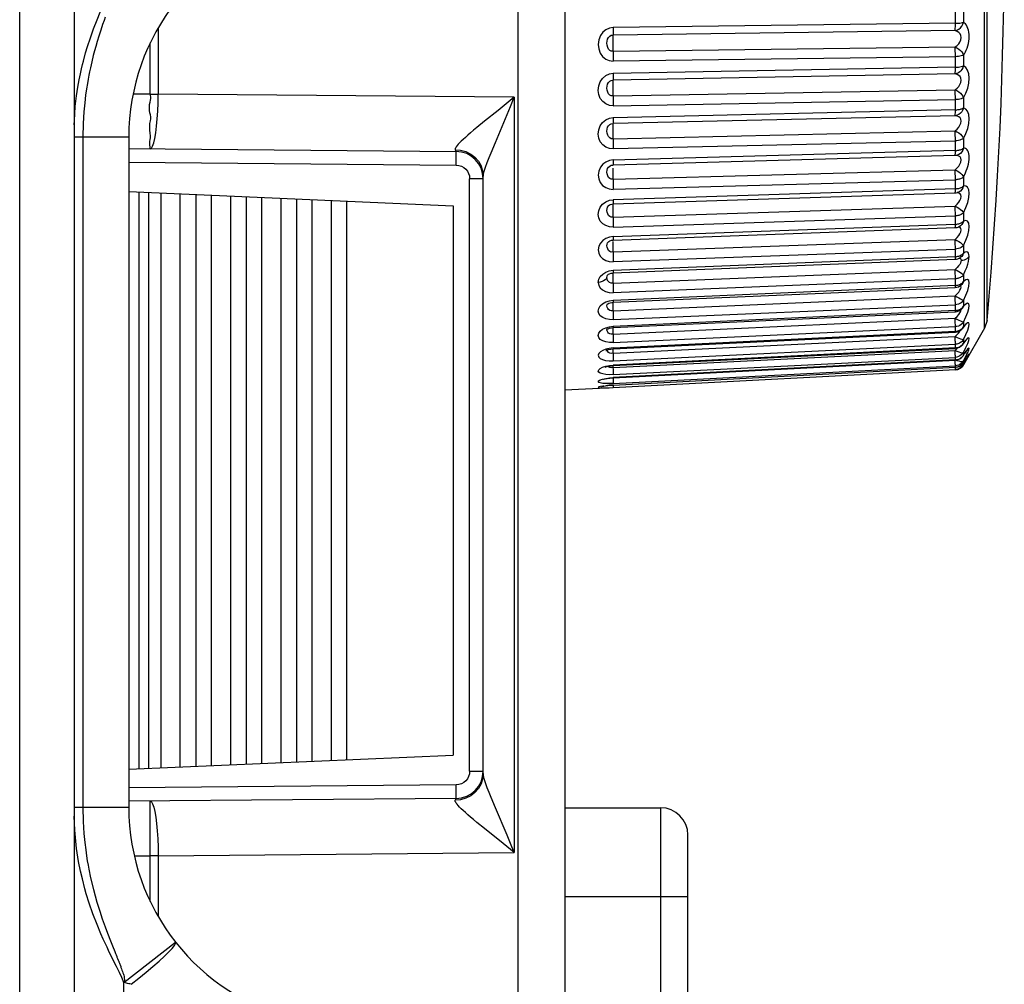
# Model space of a CAD drawing. Header units: millimetres. Extents: x 534 to 1249, y -141 to 479.
# Tile 48 of 51: x 1061 to 1079, y 158 to 175. Entities that reach past the tile are written whole.
import ezdxf

# ---------------------------------------------------------------- set-up
doc = ezdxf.new("R2010")
doc.units = ezdxf.units.MM
doc.header["$LTSCALE"] = 23.1
doc.layers.get('0').update_dxf_attribs({"linetype": 'CONTINUOUS'})

msp = doc.modelspace()

# ---------------------------------------------------------------- linework, layer by layer
for p, q in [((1062.432, 233.986), (1062.432, 110.015)), ((1061.432, 110.015), (1061.432, 233.786)), ((1079.127, 169.557), (1079.127, 183.975)), ((1079.172, 169.701), (1079.172, 183.832)), ((1071.432, 180.487), (1071.432, 153.345)), ((1070.571, 155.448), (1070.571, 178.385)), ((1078.591, 175.139), (1078.591, 175.377)), ((1078.738, 175.361), (1078.738, 175.163)), ((1063.973, 175.054), (1063.973, 173.845)), ((1078.587, 175.01), (1072.313, 174.93)), ((1078.591, 175.145), (1072.317, 175.065)), ((1063.826, 173.845), (1063.826, 174.784)), ((1072.313, 174.631), (1078.587, 174.711)), ((1072.317, 174.454), (1078.591, 174.534)), ((1078.738, 174.558), (1078.738, 174.365)), ((1078.591, 174.338), (1072.317, 174.225)), ((1078.587, 174.216), (1072.313, 174.104)), ((1072.313, 173.814), (1078.587, 173.927)), ((1063.826, 173.845), (1063.516, 173.848)), ((1063.826, 173.845), (1063.974, 173.845)), ((1070.502, 173.788), (1063.973, 173.845)), ((1070.433, 173.621), (1070.502, 173.788)), ((1070.502, 173.788), (1070.502, 159.944)), ((1072.317, 173.633), (1078.591, 173.746)), ((1078.591, 173.552), (1078.591, 173.776)), ((1078.738, 173.78), (1078.738, 173.594)), ((1070.156, 172.962), (1070.433, 173.621)), ((1078.591, 173.557), (1072.317, 173.413)), ((1069.956, 173.348), (1069.818, 173.235)), ((1078.587, 173.451), (1072.313, 173.307)), ((1072.313, 173.03), (1078.587, 173.174)), ((1063.432, 173.055), (1062.424, 173.055)), ((1062.59, 173.055), (1062.59, 160.778)), ((1063.432, 173.055), (1063.432, 160.778)), ((1072.317, 172.847), (1078.591, 172.991)), ((1078.591, 172.807), (1078.591, 173.021)), ((1078.738, 173.033), (1078.738, 172.857)), ((1063.432, 172.849), (1069.437, 172.796)), ((1069.42, 172.826), (1069.518, 172.819)), ((1078.591, 172.812), (1072.317, 172.638)), ((1069.437, 172.683), (1069.437, 172.752)), ((1069.437, 172.546), (1069.437, 172.683)), ((1072.247, 172.629), (1072.184, 172.602)), ((1072.317, 172.641), (1072.247, 172.629)), ((1078.587, 172.722), (1072.313, 172.547)), ((1063.432, 172.599), (1069.437, 172.546)), ((1072.293, 172.545), (1072.313, 172.547)), ((1072.294, 172.545), (1072.313, 172.547)), ((1072.308, 172.488), (1072.308, 172.463)), ((1072.308, 172.463), (1072.308, 172.436)), ((1072.313, 172.286), (1078.587, 172.46)), ((1069.932, 172.296), (1069.684, 172.296)), ((1069.684, 161.436), (1069.684, 172.296)), ((1069.932, 161.392), (1069.932, 172.341)), ((1072.317, 172.104), (1078.591, 172.278)), ((1078.591, 172.084), (1078.591, 172.296)), ((1078.738, 172.328), (1078.738, 172.163)), ((1078.591, 172.11), (1072.317, 171.908)), ((1078.683, 172.128), (1078.698, 172.135)), ((1063.432, 172.061), (1069.382, 171.801)), ((1063.622, 161.48), (1063.622, 172.053)), ((1063.795, 172.045), (1063.795, 161.487)), ((1064.026, 161.497), (1064.026, 172.035)), ((1064.372, 172.02), (1064.372, 161.513)), ((1064.661, 172.007), (1064.661, 161.525)), ((1064.95, 161.538), (1064.95, 171.995)), ((1065.296, 171.98), (1065.296, 161.553)), ((1065.585, 171.967), (1065.585, 161.565)), ((1065.873, 161.578), (1065.873, 171.954)), ((1066.22, 171.939), (1066.22, 161.593)), ((1066.508, 171.927), (1066.508, 161.606)), ((1066.797, 161.618), (1066.797, 171.914)), ((1067.144, 171.899), (1067.144, 161.634)), ((1072.247, 171.9), (1072.317, 171.911)), ((1072.314, 171.833), (1078.588, 172.036)), ((1078.629, 172.042), (1078.627, 172.041)), ((1067.432, 161.646), (1067.432, 171.886)), ((1069.382, 171.801), (1069.382, 161.731)), ((1072.289, 171.83), (1072.314, 171.833)), ((1072.308, 171.789), (1072.308, 171.766)), ((1072.308, 171.766), (1072.308, 171.741)), ((1072.308, 171.741), (1072.309, 171.713)), ((1072.313, 171.591), (1078.587, 171.794)), ((1072.317, 171.411), (1078.591, 171.614)), ((1078.591, 171.455), (1078.591, 171.63)), ((1078.738, 171.672), (1078.738, 171.519)), ((1072.314, 171.171), (1078.589, 171.399)), ((1078.591, 171.459), (1072.317, 171.231)), ((1078.591, 171.436), (1078.591, 171.459)), ((1078.654, 171.408), (1078.64, 171.409)), ((1078.658, 171.416), (1078.658, 171.416)), ((1078.726, 171.507), (1078.738, 171.519)), ((1072.317, 171.234), (1072.247, 171.222)), ((1072.313, 170.954), (1078.587, 171.182)), ((1078.587, 171.182), (1078.623, 171.217)), ((1072.285, 171.167), (1072.314, 171.171)), ((1072.308, 171.146), (1072.308, 171.125)), ((1072.309, 171.075), (1072.309, 171.046)), ((1072.317, 170.778), (1078.591, 171.006)), ((1078.591, 170.862), (1078.591, 171.03)), ((1078.738, 171.071), (1078.738, 170.933)), ((1072.315, 170.568), (1078.589, 170.82)), ((1078.591, 170.867), (1072.317, 170.615)), ((1078.591, 170.846), (1078.591, 170.867)), ((1078.682, 170.85), (1078.682, 170.85)), ((1078.683, 170.833), (1078.693, 170.821)), ((1078.693, 170.821), (1078.699, 170.802)), ((1078.726, 170.92), (1078.738, 170.933)), ((1078.623, 170.669), (1078.587, 170.631)), ((1078.683, 170.75), (1078.67, 170.726)), ((1078.699, 170.802), (1078.728, 170.805)), ((1078.728, 170.805), (1078.756, 170.811)), ((1072.213, 170.53), (1072.213, 170.53)), ((1072.245, 170.606), (1072.317, 170.617)), ((1072.276, 170.563), (1072.303, 170.567)), ((1072.303, 170.567), (1072.315, 170.568)), ((1072.308, 170.563), (1072.308, 170.545)), ((1072.309, 170.471), (1072.31, 170.442)), ((1072.313, 170.379), (1078.587, 170.632)), ((1072.317, 170.21), (1078.591, 170.464)), ((1078.591, 170.335), (1078.591, 170.475)), ((1078.738, 170.532), (1078.738, 170.411)), ((1072.31, 170.442), (1072.311, 170.411)), ((1072.316, 170.031), (1078.59, 170.304)), ((1078.591, 170.338), (1072.317, 170.066)), ((1078.708, 170.355), (1078.699, 170.347)), ((1078.699, 170.347), (1078.699, 170.347)), ((1078.726, 170.396), (1078.738, 170.411)), ((1072.313, 169.875), (1078.587, 170.148)), ((1072.247, 170.058), (1072.317, 170.068)), ((1072.31, 169.937), (1072.311, 169.907)), ((1072.317, 169.713), (1078.591, 169.986)), ((1078.591, 169.878), (1078.591, 169.99)), ((1078.711, 169.911), (1078.717, 169.917)), ((1078.712, 169.911), (1078.711, 169.911)), ((1078.726, 169.93), (1078.712, 169.911)), ((1078.717, 169.917), (1078.721, 169.921)), ((1078.726, 169.943), (1078.738, 169.958)), ((1078.738, 169.958), (1078.726, 169.93)), ((1078.738, 170.062), (1078.738, 169.958)), ((1072.313, 169.447), (1078.587, 169.737)), ((1072.316, 169.566), (1078.59, 169.856)), ((1078.591, 169.881), (1072.317, 169.59)), ((1078.738, 169.666), (1078.784, 169.764)), ((1072.247, 169.583), (1072.317, 169.592)), ((1072.286, 169.563), (1072.316, 169.566)), ((1072.317, 169.294), (1078.591, 169.585)), ((1078.591, 169.496), (1078.591, 169.588)), ((1078.726, 169.554), (1078.721, 169.548)), ((1078.726, 169.564), (1078.738, 169.58)), ((1078.738, 169.58), (1078.726, 169.554)), ((1078.738, 169.666), (1078.738, 169.58)), ((1078.783, 169.628), (1078.738, 169.58)), ((1079.127, 169.557), (1078.738, 168.884)), ((1079.172, 169.7), (1079.127, 169.557)), ((1072.204, 169.543), (1072.206, 169.548)), ((1072.313, 169.098), (1078.587, 169.403)), ((1078.591, 169.498), (1072.317, 169.193)), ((1072.317, 169.178), (1078.591, 169.483)), ((1078.587, 169.403), (1078.622, 169.386)), ((1078.721, 169.548), (1078.72, 169.547)), ((1078.738, 169.347), (1078.784, 169.443)), ((1072.317, 169.195), (1072.244, 169.186)), ((1072.317, 168.957), (1078.591, 169.263)), ((1078.591, 169.196), (1072.317, 168.88)), ((1078.591, 169.271), (1078.591, 169.285)), ((1078.591, 169.194), (1078.591, 169.271)), ((1078.726, 169.264), (1078.738, 169.281)), ((1078.738, 169.281), (1078.727, 169.26)), ((1078.738, 169.347), (1078.738, 169.281)), ((1078.738, 169.109), (1078.784, 169.202)), ((1078.771, 169.315), (1078.775, 169.318)), ((1072.202, 169.162), (1072.204, 169.177)), ((1072.206, 169.148), (1072.202, 169.162)), ((1072.273, 169.173), (1072.317, 169.178)), ((1072.31, 169.177), (1072.31, 169.157)), ((1072.313, 168.834), (1078.587, 169.15)), ((1072.317, 168.871), (1078.591, 169.187)), ((1072.317, 168.706), (1078.591, 169.022)), ((1078.621, 169.026), (1078.591, 169.022)), ((1078.591, 168.975), (1078.591, 169.024)), ((1078.726, 169.106), (1078.738, 169.109)), ((1078.726, 169.046), (1078.732, 169.052)), ((1078.738, 169.064), (1078.732, 169.052)), ((1078.738, 169.109), (1078.738, 169.064)), ((1078.745, 169.072), (1078.738, 169.064)), ((1078.783, 169.128), (1078.763, 169.097)), ((1078.816, 169.17), (1078.783, 169.128)), ((1078.788, 169.009), (1078.783, 169.002)), ((1078.788, 169.009), (1078.798, 169.025)), ((1078.794, 168.997), (1078.812, 169.026)), ((1078.795, 169.09), (1078.801, 169.099)), ((1078.801, 169.099), (1078.805, 169.103)), ((1078.813, 169.047), (1078.819, 169.056)), ((1072.232, 168.845), (1072.216, 168.857)), ((1072.247, 168.874), (1072.317, 168.881)), ((1072.284, 168.868), (1072.317, 168.871)), ((1072.311, 168.863), (1072.315, 168.776)), ((1078.591, 168.976), (1072.317, 168.652)), ((1072.317, 168.648), (1078.591, 168.972)), ((1072.317, 168.543), (1078.591, 168.867)), ((1072.317, 168.513), (1078.591, 168.841)), ((1078.591, 168.972), (1078.591, 168.976)), ((1078.621, 168.871), (1078.591, 168.867)), ((1078.591, 168.841), (1078.591, 168.868)), ((1078.591, 168.841), (1078.591, 168.842)), ((1078.649, 168.879), (1078.622, 168.871)), ((1078.726, 168.949), (1078.738, 168.956)), ((1078.726, 168.913), (1078.738, 168.931)), ((1078.726, 168.877), (1078.738, 168.888)), ((1078.726, 168.866), (1078.738, 168.884)), ((1078.738, 168.931), (1078.735, 168.926)), ((1078.738, 168.888), (1078.784, 168.97)), ((1078.738, 168.956), (1078.738, 168.931)), ((1078.751, 168.951), (1078.738, 168.931)), ((1078.738, 168.888), (1078.738, 168.884)), ((1078.783, 169.002), (1078.764, 168.972)), ((1078.784, 168.981), (1078.794, 168.997)), ((1072.247, 168.647), (1072.317, 168.653)), ((1072.256, 168.643), (1072.317, 168.648)), ((1072.313, 168.656), (1072.315, 168.602)), ((1072.315, 168.776), (1072.316, 168.752)), ((1072.317, 168.47), (1078.591, 168.798)), ((1078.621, 168.802), (1078.591, 168.798)), ((1078.591, 168.797), (1078.591, 168.798)), ((1078.649, 168.811), (1078.621, 168.802)), ((1072.244, 168.509), (1072.18, 168.502)), ((1072.243, 168.466), (1072.317, 168.47)), ((1072.317, 168.514), (1072.244, 168.509)), ((1072.266, 168.509), (1072.317, 168.513)), ((1072.317, 168.55), (1072.317, 168.543)), ((1072.317, 168.514), (1072.317, 168.513)), ((1072.317, 168.473), (1072.317, 168.47)), ((1072.317, 168.465), (1071.432, 168.419)), ((1063.432, 161.471), (1069.382, 161.731)), ((1069.684, 161.436), (1069.932, 161.436)), ((1069.437, 161.186), (1063.432, 161.134)), ((1069.437, 161.044), (1069.437, 161.186)), ((1069.437, 160.936), (1063.431, 160.884)), ((1069.518, 160.913), (1069.42, 160.906)), ((1062.424, 160.778), (1063.432, 160.778)), ((1071.432, 160.767), (1073.187, 160.767)), ((1073.187, 154.767), (1073.187, 160.767)), ((1063.823, 160.321), (1063.822, 160.591)), ((1070.298, 160.11), (1069.956, 160.385)), ((1063.826, 159.887), (1063.823, 160.321)), ((1073.687, 155.267), (1073.687, 160.267)), ((1070.502, 159.944), (1070.298, 160.11)), ((1063.534, 159.885), (1063.826, 159.887)), ((1063.974, 159.887), (1063.826, 159.887)), ((1063.826, 159.049), (1063.826, 159.887)), ((1063.974, 159.887), (1070.502, 159.944)), ((1063.974, 159.887), (1063.974, 158.778)), ((1073.687, 159.131), (1071.432, 159.131)), ((1063.097, 158.325), (1063.133, 158.235)), ((1063.133, 158.235), (1063.175, 158.132)), ((1063.344, 157.562), (1064.288, 158.305)), ((1063.175, 158.132), (1063.188, 158.097)), ((1063.344, 110.066), (1063.344, 157.559))]:
    msp.add_line(p, q)
for points in [[(1062.6, 174.448), (1062.641, 174.602), (1062.676, 174.719), (1062.728, 174.877), (1062.788, 175.046), (1062.851, 175.209), (1062.909, 175.35), (1062.949, 175.442)], [(1063.001, 175.258), (1062.98, 175.198), (1062.953, 175.122), (1062.918, 175.02), (1062.883, 174.911), (1062.853, 174.813), (1062.826, 174.72), (1062.804, 174.639), (1062.781, 174.553), (1062.753, 174.44), (1062.729, 174.33), (1062.713, 174.258), (1062.701, 174.195), (1062.687, 174.122), (1062.673, 174.039), (1062.657, 173.941), (1062.641, 173.825), (1062.624, 173.689), (1062.609, 173.521), (1062.595, 173.309), (1062.59, 173.055)], [(1078.587, 175.01), (1078.621, 175.02), (1078.654, 175.038), (1078.683, 175.062), (1078.708, 175.092), (1078.726, 175.126), (1078.738, 175.163)], [(1078.591, 175.145), (1078.621, 175.146), (1078.649, 175.148), (1078.676, 175.15), (1078.7, 175.154), (1078.721, 175.158), (1078.738, 175.163)], [(1078.738, 174.558), (1078.757, 174.587), (1078.775, 174.619), (1078.792, 174.654), (1078.807, 174.691), (1078.82, 174.731), (1078.83, 174.773), (1078.838, 174.815), (1078.843, 174.858), (1078.845, 174.9), (1078.844, 174.942), (1078.839, 174.981), (1078.832, 175.018), (1078.822, 175.052), (1078.809, 175.083), (1078.794, 175.109), (1078.777, 175.132), (1078.758, 175.15), (1078.738, 175.163)], [(1072.317, 175.069), (1072.247, 175.057), (1072.184, 175.028), (1072.127, 174.981), (1072.082, 174.919), (1072.054, 174.842), (1072.043, 174.759), (1072.051, 174.677), (1072.078, 174.6), (1072.122, 174.538), (1072.18, 174.49), (1072.244, 174.461), (1072.317, 174.45)], [(1072.317, 175.065), (1072.317, 175.035), (1072.317, 175.007), (1072.316, 174.982), (1072.315, 174.96), (1072.314, 174.942)], [(1078.587, 175.01), (1078.588, 175.021), (1078.589, 175.038), (1078.59, 175.058), (1078.591, 175.082), (1078.591, 175.112), (1078.591, 175.145)], [(1078.587, 174.711), (1078.623, 174.738), (1078.653, 174.769), (1078.676, 174.802), (1078.692, 174.839), (1078.697, 174.882), (1078.692, 174.923), (1078.677, 174.953), (1078.654, 174.977), (1078.624, 174.996), (1078.587, 175.01)], [(1072.313, 174.631), (1072.282, 174.633), (1072.255, 174.647), (1072.232, 174.671), (1072.215, 174.703), (1072.206, 174.741), (1072.202, 174.778), (1072.204, 174.816), (1072.213, 174.855), (1072.229, 174.886), (1072.252, 174.91), (1072.281, 174.926), (1072.313, 174.93)], [(1072.314, 174.942), (1072.311, 174.919), (1072.31, 174.903), (1072.309, 174.882), (1072.309, 174.859), (1072.308, 174.831), (1072.308, 174.802)], [(1072.308, 174.802), (1072.308, 174.772), (1072.309, 174.741), (1072.309, 174.711), (1072.31, 174.682), (1072.311, 174.655), (1072.314, 174.607)], [(1072.314, 174.607), (1072.315, 174.579), (1072.316, 174.549), (1072.317, 174.517), (1072.317, 174.485), (1072.317, 174.454)], [(1078.587, 174.711), (1078.621, 174.695), (1078.654, 174.673), (1078.683, 174.648), (1078.708, 174.619), (1078.726, 174.589), (1078.738, 174.558)], [(1078.591, 174.565), (1078.591, 174.597), (1078.59, 174.628), (1078.589, 174.658), (1078.588, 174.686), (1078.587, 174.711)], [(1062.432, 173.285), (1062.435, 173.362), (1062.452, 173.617), (1062.475, 173.816), (1062.5, 173.974), (1062.524, 174.109), (1062.547, 174.22), (1062.567, 174.312), (1062.585, 174.389), (1062.6, 174.448)], [(1078.59, 174.243), (1078.59, 174.254), (1078.591, 174.267), (1078.591, 174.281), (1078.591, 174.297), (1078.591, 174.316), (1078.591, 174.565)], [(1078.738, 174.558), (1078.721, 174.552), (1078.7, 174.546), (1078.676, 174.541), (1078.649, 174.537), (1078.621, 174.534), (1078.591, 174.533)], [(1078.591, 174.338), (1078.62, 174.34), (1078.648, 174.342), (1078.674, 174.346), (1078.699, 174.351), (1078.72, 174.357), (1078.738, 174.365)], [(1078.738, 174.365), (1078.727, 174.331), (1078.711, 174.3), (1078.692, 174.274), (1078.67, 174.253), (1078.647, 174.236), (1078.619, 174.224)], [(1078.738, 173.78), (1078.784, 173.866), (1078.818, 173.954), (1078.838, 174.047), (1078.845, 174.138), (1078.837, 174.219), (1078.816, 174.287), (1078.783, 174.335), (1078.738, 174.365)], [(1072.317, 173.63), (1072.246, 173.639), (1072.183, 173.666), (1072.125, 173.71), (1072.08, 173.769), (1072.053, 173.839), (1072.043, 173.916), (1072.051, 173.996), (1072.076, 174.071), (1072.123, 174.136), (1072.183, 174.187), (1072.247, 174.217), (1072.317, 174.229)], [(1072.313, 173.814), (1072.282, 173.815), (1072.255, 173.829), (1072.232, 173.853), (1072.215, 173.884), (1072.206, 173.921), (1072.202, 173.957), (1072.204, 173.994), (1072.213, 174.031), (1072.229, 174.061), (1072.252, 174.084), (1072.281, 174.099), (1072.313, 174.104)], [(1072.314, 174.113), (1072.311, 174.095), (1072.31, 174.082), (1072.309, 174.064), (1072.309, 174.043), (1072.308, 174.017), (1072.308, 173.989)], [(1072.317, 174.225), (1072.317, 174.196), (1072.317, 174.17), (1072.316, 174.147), (1072.315, 174.127), (1072.314, 174.113)], [(1078.587, 174.216), (1078.587, 174.219), (1078.588, 174.222), (1078.588, 174.226), (1078.589, 174.231), (1078.589, 174.237), (1078.59, 174.243)], [(1078.619, 174.224), (1078.613, 174.222), (1078.608, 174.22), (1078.603, 174.219), (1078.597, 174.218), (1078.592, 174.217), (1078.587, 174.216)], [(1078.587, 173.927), (1078.623, 173.956), (1078.652, 173.989), (1078.676, 174.023), (1078.692, 174.061), (1078.697, 174.103), (1078.692, 174.141), (1078.677, 174.169), (1078.654, 174.19), (1078.624, 174.207), (1078.587, 174.216)], [(1072.308, 173.989), (1072.308, 173.96), (1072.309, 173.929), (1072.309, 173.899), (1072.31, 173.869), (1072.311, 173.84)], [(1078.587, 173.927), (1078.621, 173.91), (1078.654, 173.888), (1078.683, 173.863), (1078.708, 173.836), (1078.726, 173.808), (1078.738, 173.78)], [(1078.591, 173.776), (1078.591, 173.808), (1078.59, 173.84), (1078.589, 173.871), (1078.588, 173.9), (1078.587, 173.927)], [(1063.826, 172.845), (1063.827, 172.856), (1063.826, 172.88), (1063.821, 172.912), (1063.817, 172.946), (1063.821, 172.98), (1063.826, 173.013), (1063.831, 173.045), (1063.833, 173.081), (1063.827, 173.129), (1063.82, 173.184), (1063.818, 173.247), (1063.821, 173.309), (1063.829, 173.355), (1063.837, 173.394), (1063.835, 173.43), (1063.829, 173.466), (1063.821, 173.504), (1063.814, 173.547), (1063.811, 173.603), (1063.813, 173.658), (1063.823, 173.7), (1063.834, 173.735), (1063.838, 173.767), (1063.837, 173.796), (1063.833, 173.822), (1063.826, 173.845)], [(1063.826, 172.845), (1063.848, 172.858), (1063.869, 172.894), (1063.89, 172.954), (1063.909, 173.036), (1063.927, 173.138), (1063.942, 173.257), (1063.954, 173.391), (1063.964, 173.536), (1063.97, 173.689), (1063.974, 173.845)], [(1070.502, 173.788), (1070.204, 173.547), (1069.956, 173.348)], [(1072.311, 173.84), (1072.314, 173.788), (1072.315, 173.759), (1072.316, 173.727), (1072.317, 173.695), (1072.317, 173.664), (1072.317, 173.633)], [(1078.738, 173.78), (1078.721, 173.77), (1078.7, 173.762), (1078.676, 173.755), (1078.649, 173.75), (1078.621, 173.747), (1078.591, 173.746)], [(1078.738, 173.594), (1078.726, 173.556), (1078.708, 173.523), (1078.683, 173.495), (1078.654, 173.472), (1078.622, 173.458), (1078.587, 173.451)], [(1078.587, 173.451), (1078.588, 173.456), (1078.589, 173.467), (1078.59, 173.482), (1078.591, 173.502), (1078.591, 173.527), (1078.591, 173.557)], [(1078.591, 173.552), (1078.606, 173.555), (1078.62, 173.56), (1078.636, 173.563), (1078.652, 173.563), (1078.667, 173.566), (1078.683, 173.57), (1078.698, 173.575), (1078.713, 173.58), (1078.726, 173.587), (1078.738, 173.594)], [(1078.738, 173.033), (1078.784, 173.124), (1078.818, 173.215), (1078.838, 173.308), (1078.845, 173.396), (1078.837, 173.472), (1078.816, 173.533), (1078.783, 173.573), (1078.738, 173.594)], [(1072.317, 172.844), (1072.246, 172.852), (1072.183, 172.877), (1072.125, 172.919), (1072.08, 172.975), (1072.053, 173.042), (1072.043, 173.115), (1072.051, 173.191), (1072.076, 173.264), (1072.123, 173.327), (1072.183, 173.376), (1072.247, 173.405), (1072.317, 173.417)], [(1072.317, 173.413), (1072.317, 173.386), (1072.317, 173.361), (1072.316, 173.34), (1072.315, 173.324), (1072.314, 173.312), (1072.313, 173.307)], [(1078.587, 173.174), (1078.623, 173.205), (1078.652, 173.239), (1078.676, 173.275), (1078.692, 173.312), (1078.697, 173.353), (1078.692, 173.389), (1078.677, 173.414), (1078.654, 173.432), (1078.624, 173.445), (1078.587, 173.451)], [(1069.818, 173.235), (1069.757, 173.184), (1069.701, 173.137), (1069.65, 173.094), (1069.605, 173.054), (1069.564, 173.017), (1069.529, 172.984), (1069.499, 172.954), (1069.474, 172.927), (1069.454, 172.904), (1069.439, 172.883), (1069.428, 172.865), (1069.421, 172.85), (1069.418, 172.837), (1069.42, 172.826)], [(1072.313, 173.03), (1072.282, 173.03), (1072.255, 173.043), (1072.232, 173.067), (1072.215, 173.097), (1072.206, 173.133), (1072.202, 173.167), (1072.204, 173.203), (1072.213, 173.238), (1072.229, 173.266), (1072.252, 173.288), (1072.281, 173.302), (1072.313, 173.307)], [(1072.313, 173.307), (1072.311, 173.301), (1072.31, 173.291), (1072.309, 173.276), (1072.309, 173.257), (1072.308, 173.233), (1072.308, 173.206)], [(1072.308, 173.206), (1072.308, 173.178), (1072.309, 173.148), (1072.309, 173.117), (1072.31, 173.087), (1072.311, 173.057), (1072.314, 173.001)], [(1078.587, 173.174), (1078.621, 173.156), (1078.654, 173.135), (1078.683, 173.111), (1078.708, 173.085), (1078.726, 173.059), (1078.738, 173.033)], [(1078.591, 173.021), (1078.591, 173.052), (1078.59, 173.083), (1078.589, 173.115), (1078.588, 173.146), (1078.587, 173.174)], [(1072.314, 173.001), (1072.315, 172.971), (1072.316, 172.939), (1072.317, 172.907), (1072.317, 172.876), (1072.317, 172.847)], [(1078.738, 173.033), (1078.721, 173.022), (1078.7, 173.012), (1078.676, 173.003), (1078.649, 172.997), (1078.621, 172.993), (1078.591, 172.991)], [(1069.42, 172.826), (1069.422, 172.817), (1069.425, 172.81), (1069.428, 172.804), (1069.431, 172.8), (1069.434, 172.797), (1069.437, 172.796)], [(1069.518, 172.819), (1069.615, 172.793), (1069.704, 172.749), (1069.781, 172.689), (1069.845, 172.615), (1069.893, 172.53), (1069.922, 172.436), (1069.932, 172.341)], [(1069.949, 172.432), (1069.973, 172.508), (1070.006, 172.595), (1070.04, 172.682), (1070.077, 172.773), (1070.156, 172.962)], [(1078.738, 172.857), (1078.726, 172.82), (1078.708, 172.788), (1078.683, 172.76), (1078.654, 172.74), (1078.622, 172.727), (1078.587, 172.722)], [(1078.587, 172.722), (1078.588, 172.724), (1078.589, 172.731), (1078.59, 172.744), (1078.591, 172.761), (1078.591, 172.784), (1078.591, 172.812)], [(1078.591, 172.807), (1078.606, 172.81), (1078.62, 172.815), (1078.636, 172.818), (1078.652, 172.819)], [(1078.652, 172.819), (1078.667, 172.823), (1078.683, 172.828), (1078.698, 172.833), (1078.713, 172.84), (1078.726, 172.848), (1078.738, 172.857)], [(1078.738, 172.328), (1078.757, 172.364), (1078.775, 172.401), (1078.792, 172.441), (1078.807, 172.481), (1078.82, 172.523), (1078.83, 172.565), (1078.838, 172.606), (1078.843, 172.646), (1078.845, 172.684), (1078.844, 172.72), (1078.839, 172.752), (1078.832, 172.78), (1078.822, 172.805), (1078.809, 172.825), (1078.794, 172.84), (1078.777, 172.85), (1078.758, 172.856), (1078.738, 172.857)], [(1069.437, 172.752), (1069.437, 172.776), (1069.437, 172.791), (1069.437, 172.796)], [(1072.317, 172.638), (1072.317, 172.612), (1072.317, 172.59), (1072.316, 172.571), (1072.315, 172.558), (1072.314, 172.55), (1072.313, 172.547)], [(1078.587, 172.46), (1078.623, 172.493), (1078.653, 172.529), (1078.676, 172.564), (1078.692, 172.601), (1078.697, 172.64), (1078.692, 172.674), (1078.677, 172.696), (1078.654, 172.711), (1078.624, 172.72), (1078.587, 172.722)], [(1069.437, 172.546), (1069.486, 172.541), (1069.532, 172.526), (1069.575, 172.503), (1069.612, 172.472), (1069.642, 172.435), (1069.665, 172.392), (1069.679, 172.346), (1069.684, 172.296)], [(1072.184, 172.602), (1072.127, 172.56), (1072.082, 172.505), (1072.054, 172.437), (1072.043, 172.364), (1072.051, 172.292), (1072.078, 172.226), (1072.122, 172.173), (1072.18, 172.132), (1072.244, 172.109), (1072.317, 172.1)], [(1072.313, 172.286), (1072.282, 172.286), (1072.255, 172.299), (1072.232, 172.321), (1072.215, 172.35), (1072.206, 172.385), (1072.202, 172.417), (1072.204, 172.451), (1072.213, 172.483), (1072.229, 172.509), (1072.252, 172.529), (1072.26, 172.534)], [(1072.26, 172.534), (1072.281, 172.542), (1072.293, 172.545)], [(1078.587, 172.46), (1078.622, 172.442), (1078.654, 172.421), (1078.683, 172.399), (1078.708, 172.374), (1078.726, 172.351), (1078.738, 172.328)], [(1078.591, 172.296), (1078.591, 172.322), (1078.591, 172.35), (1078.59, 172.378), (1078.589, 172.406), (1078.588, 172.434), (1078.587, 172.46)], [(1069.932, 172.341), (1069.936, 172.377), (1069.949, 172.432)], [(1072.308, 172.436), (1072.309, 172.407), (1072.309, 172.376), (1072.31, 172.345), (1072.311, 172.315), (1072.314, 172.256)], [(1078.738, 172.328), (1078.726, 172.318), (1078.713, 172.309), (1078.698, 172.302), (1078.683, 172.295), (1078.668, 172.29), (1078.652, 172.286), (1078.636, 172.283), (1078.621, 172.28), (1078.606, 172.277), (1078.591, 172.278)], [(1072.314, 172.256), (1072.315, 172.225), (1072.316, 172.193), (1072.317, 172.162), (1072.317, 172.131), (1072.317, 172.104)], [(1078.588, 172.036), (1078.588, 172.036), (1078.589, 172.04), (1078.59, 172.049), (1078.591, 172.064), (1078.591, 172.084)], [(1078.591, 172.105), (1078.606, 172.108), (1078.62, 172.114), (1078.636, 172.117), (1078.652, 172.118), (1078.667, 172.123), (1078.683, 172.128)], [(1078.738, 172.163), (1078.726, 172.126), (1078.708, 172.096), (1078.683, 172.07), (1078.654, 172.051), (1078.629, 172.042)], [(1078.698, 172.135), (1078.713, 172.143), (1078.726, 172.152), (1078.738, 172.163)], [(1078.738, 171.672), (1078.784, 171.769), (1078.818, 171.862), (1078.838, 171.951), (1078.845, 172.031), (1078.837, 172.095), (1078.816, 172.14), (1078.783, 172.162), (1078.738, 172.163)], [(1072.317, 171.408), (1072.246, 171.415), (1072.183, 171.436), (1072.125, 171.472), (1072.08, 171.519), (1072.053, 171.578), (1072.043, 171.642), (1072.051, 171.709), (1072.076, 171.773), (1072.123, 171.829), (1072.183, 171.873), (1072.247, 171.9)], [(1072.317, 171.908), (1072.317, 171.884), (1072.317, 171.864), (1072.316, 171.849), (1072.315, 171.838), (1072.314, 171.833), (1072.314, 171.833)], [(1078.652, 171.864), (1078.676, 171.899), (1078.692, 171.935), (1078.697, 171.972), (1078.692, 172.003), (1078.677, 172.022), (1078.654, 172.034), (1078.624, 172.039)], [(1072.313, 171.591), (1072.282, 171.591), (1072.255, 171.603), (1072.232, 171.624), (1072.215, 171.651), (1072.206, 171.684), (1072.202, 171.714), (1072.204, 171.746), (1072.213, 171.775), (1072.229, 171.799), (1072.233, 171.803)], [(1072.233, 171.803), (1072.242, 171.81), (1072.263, 171.822), (1072.289, 171.83)], [(1072.311, 171.833), (1072.31, 171.831), (1072.309, 171.822), (1072.309, 171.808), (1072.308, 171.789)], [(1078.587, 171.794), (1078.623, 171.828), (1078.652, 171.864)], [(1078.587, 171.794), (1078.622, 171.775), (1078.654, 171.755), (1078.683, 171.734), (1078.708, 171.712), (1078.726, 171.691), (1078.738, 171.672)], [(1078.591, 171.63), (1078.591, 171.655), (1078.591, 171.682), (1078.59, 171.71), (1078.589, 171.738), (1078.588, 171.767), (1078.587, 171.794)], [(1072.309, 171.713), (1072.309, 171.683), (1072.31, 171.653), (1072.311, 171.622), (1072.314, 171.561)], [(1072.314, 171.561), (1072.315, 171.529), (1072.316, 171.497), (1072.317, 171.466), (1072.317, 171.437), (1072.317, 171.411)], [(1078.738, 171.672), (1078.726, 171.66), (1078.713, 171.65), (1078.698, 171.641), (1078.683, 171.634), (1078.668, 171.628), (1078.652, 171.623), (1078.636, 171.62), (1078.621, 171.617), (1078.606, 171.613), (1078.591, 171.614)], [(1078.589, 171.399), (1078.589, 171.401), (1078.59, 171.407), (1078.591, 171.418), (1078.591, 171.436)], [(1078.591, 171.455), (1078.606, 171.458), (1078.62, 171.463), (1078.636, 171.467), (1078.652, 171.469), (1078.667, 171.473), (1078.683, 171.48)], [(1078.623, 171.217), (1078.652, 171.253), (1078.676, 171.288), (1078.692, 171.322), (1078.697, 171.357), (1078.692, 171.384), (1078.677, 171.4), (1078.654, 171.408)], [(1078.738, 171.519), (1078.726, 171.484), (1078.708, 171.455), (1078.683, 171.431), (1078.658, 171.416)], [(1078.683, 171.48), (1078.698, 171.488), (1078.713, 171.497), (1078.726, 171.507)], [(1078.738, 171.071), (1078.784, 171.171), (1078.818, 171.262), (1078.838, 171.349), (1078.845, 171.423), (1078.837, 171.479), (1078.816, 171.516), (1078.783, 171.529), (1078.738, 171.519)], [(1072.247, 171.222), (1072.184, 171.199), (1072.128, 171.162)], [(1072.317, 171.231), (1072.317, 171.21), (1072.317, 171.192), (1072.316, 171.18), (1072.315, 171.173), (1072.314, 171.171)], [(1078.587, 171.182), (1078.621, 171.164), (1078.654, 171.144), (1078.683, 171.124), (1078.708, 171.105), (1078.726, 171.087), (1078.738, 171.071)], [(1078.591, 171.03), (1078.591, 171.058), (1078.59, 171.087), (1078.589, 171.119), (1078.588, 171.151), (1078.587, 171.182)], [(1072.128, 171.162), (1072.083, 171.115), (1072.054, 171.057), (1072.043, 170.995), (1072.051, 170.934), (1072.077, 170.878), (1072.122, 170.833), (1072.18, 170.8), (1072.244, 170.781), (1072.317, 170.775)], [(1072.313, 170.954), (1072.282, 170.952), (1072.255, 170.963), (1072.232, 170.983), (1072.215, 171.009), (1072.206, 171.039), (1072.202, 171.067), (1072.204, 171.096), (1072.213, 171.122), (1072.219, 171.132)], [(1072.219, 171.132), (1072.221, 171.134), (1072.234, 171.146), (1072.256, 171.158), (1072.285, 171.167)], [(1072.308, 171.125), (1072.308, 171.101), (1072.309, 171.075)], [(1072.309, 171.046), (1072.31, 171.016), (1072.311, 170.985), (1072.314, 170.922)], [(1078.738, 171.071), (1078.721, 171.053), (1078.7, 171.038), (1078.676, 171.025), (1078.649, 171.015), (1078.621, 171.009), (1078.591, 171.006)], [(1072.314, 170.922), (1072.315, 170.89), (1072.316, 170.859), (1072.317, 170.829), (1072.317, 170.802), (1072.317, 170.778)], [(1078.589, 170.82), (1078.59, 170.823), (1078.591, 170.831), (1078.591, 170.846)], [(1078.591, 170.863), (1078.606, 170.865), (1078.62, 170.87), (1078.636, 170.874), (1078.652, 170.877), (1078.667, 170.882), (1078.683, 170.89)], [(1078.665, 170.84), (1078.671, 170.839), (1078.683, 170.833)], [(1078.738, 170.933), (1078.726, 170.9), (1078.708, 170.873), (1078.682, 170.85)], [(1078.683, 170.89), (1078.698, 170.898), (1078.713, 170.908), (1078.726, 170.92)], [(1078.845, 170.87), (1078.841, 170.907), (1078.832, 170.933), (1078.819, 170.949), (1078.8, 170.954), (1078.772, 170.949), (1078.738, 170.933)], [(1078.738, 170.532), (1078.773, 170.606), (1078.8, 170.671), (1078.819, 170.727), (1078.832, 170.776), (1078.841, 170.825), (1078.845, 170.87)], [(1078.756, 170.811), (1078.783, 170.822), (1078.807, 170.835), (1078.828, 170.852), (1078.845, 170.87)], [(1078.67, 170.726), (1078.651, 170.701), (1078.623, 170.669)], [(1078.699, 170.802), (1078.693, 170.776), (1078.683, 170.75)], [(1072.043, 170.396), (1072.053, 170.454), (1072.08, 170.505), (1072.124, 170.549)], [(1072.124, 170.549), (1072.181, 170.583), (1072.245, 170.606)], [(1072.202, 170.486), (1072.187, 170.462), (1072.166, 170.441)], [(1072.202, 170.486), (1072.205, 170.511), (1072.213, 170.53)], [(1072.313, 170.379), (1072.28, 170.38), (1072.251, 170.391), (1072.228, 170.41), (1072.213, 170.433), (1072.205, 170.459), (1072.202, 170.486)], [(1072.213, 170.53), (1072.214, 170.531), (1072.22, 170.537), (1072.232, 170.546), (1072.251, 170.555), (1072.276, 170.563)], [(1072.308, 170.545), (1072.308, 170.524), (1072.309, 170.499), (1072.309, 170.471)], [(1072.317, 170.615), (1072.317, 170.596), (1072.317, 170.581), (1072.316, 170.572), (1072.315, 170.568), (1072.315, 170.568)], [(1078.591, 170.475), (1078.591, 170.496), (1078.591, 170.52), (1078.59, 170.547), (1078.589, 170.574), (1078.588, 170.603), (1078.587, 170.632)], [(1078.587, 170.631), (1078.622, 170.613), (1078.654, 170.595), (1078.683, 170.577), (1078.708, 170.559), (1078.726, 170.545), (1078.738, 170.532)], [(1078.738, 170.532), (1078.726, 170.518), (1078.713, 170.506), (1078.698, 170.495), (1078.683, 170.486), (1078.667, 170.479), (1078.651, 170.472), (1078.636, 170.469), (1078.621, 170.465), (1078.605, 170.462), (1078.591, 170.463)], [(1072.166, 170.441), (1072.141, 170.423), (1072.111, 170.41), (1072.078, 170.4), (1072.043, 170.396)], [(1072.043, 170.396), (1072.053, 170.341), (1072.079, 170.295), (1072.121, 170.257), (1072.176, 170.23), (1072.241, 170.213), (1072.317, 170.207)], [(1072.311, 170.411), (1072.314, 170.348), (1072.315, 170.316), (1072.316, 170.285), (1072.317, 170.257), (1072.317, 170.231), (1072.317, 170.21)], [(1078.587, 170.148), (1078.623, 170.184), (1078.652, 170.219), (1078.676, 170.252), (1078.692, 170.282), (1078.697, 170.311), (1078.692, 170.331), (1078.684, 170.335)], [(1078.59, 170.304), (1078.59, 170.304), (1078.591, 170.31), (1078.591, 170.321), (1078.591, 170.338)], [(1078.591, 170.335), (1078.606, 170.337), (1078.62, 170.342), (1078.636, 170.346), (1078.652, 170.35), (1078.667, 170.356), (1078.683, 170.363)], [(1078.683, 170.363), (1078.698, 170.373), (1078.713, 170.384), (1078.726, 170.396)], [(1078.699, 170.346), (1078.704, 170.351), (1078.705, 170.352)], [(1078.738, 170.411), (1078.726, 170.38), (1078.708, 170.355)], [(1078.738, 170.062), (1078.784, 170.162), (1078.818, 170.25), (1078.838, 170.327), (1078.845, 170.388), (1078.837, 170.428), (1078.816, 170.446), (1078.783, 170.44), (1078.738, 170.411)], [(1078.587, 170.148), (1078.621, 170.13), (1078.654, 170.113), (1078.683, 170.097), (1078.708, 170.082), (1078.726, 170.071), (1078.738, 170.062)], [(1078.591, 169.986), (1078.591, 170.005), (1078.591, 170.029), (1078.59, 170.055), (1078.589, 170.085), (1078.588, 170.116), (1078.587, 170.148)], [(1072.317, 169.711), (1072.246, 169.715), (1072.183, 169.727), (1072.125, 169.751), (1072.08, 169.784), (1072.053, 169.824), (1072.043, 169.869), (1072.051, 169.917), (1072.076, 169.963), (1072.123, 170.005)], [(1072.123, 170.005), (1072.183, 170.038), (1072.247, 170.058)], [(1072.313, 169.875), (1072.282, 169.873), (1072.255, 169.882), (1072.232, 169.898), (1072.215, 169.919), (1072.206, 169.944), (1072.202, 169.966), (1072.204, 169.988), (1072.209, 170.001)], [(1072.208, 169.999), (1072.207, 169.997), (1072.208, 169.998), (1072.218, 170.005), (1072.237, 170.015), (1072.263, 170.023), (1072.296, 170.029), (1072.316, 170.031)], [(1072.308, 170.034), (1072.308, 170.015), (1072.309, 169.992), (1072.309, 169.966), (1072.31, 169.937)], [(1072.317, 170.066), (1072.317, 170.049), (1072.317, 170.038), (1072.316, 170.032), (1072.316, 170.031)], [(1078.738, 170.062), (1078.721, 170.042), (1078.7, 170.023), (1078.676, 170.008), (1078.649, 169.997), (1078.621, 169.989), (1078.591, 169.986)], [(1078.683, 169.907), (1078.698, 169.917), (1078.713, 169.929), (1078.726, 169.943)], [(1078.784, 169.764), (1078.818, 169.848), (1078.838, 169.919), (1078.845, 169.973), (1078.837, 170.003), (1078.816, 170.012), (1078.783, 169.997), (1078.738, 169.958)], [(1072.311, 169.907), (1072.314, 169.844), (1072.315, 169.812), (1072.316, 169.783), (1072.317, 169.756), (1072.317, 169.733), (1072.317, 169.713)], [(1078.587, 169.737), (1078.623, 169.773), (1078.652, 169.807), (1078.676, 169.838), (1078.692, 169.866), (1078.697, 169.891), (1078.695, 169.897)], [(1078.587, 169.737), (1078.621, 169.72), (1078.654, 169.704), (1078.683, 169.69), (1078.708, 169.678), (1078.726, 169.67), (1078.738, 169.666)], [(1078.591, 169.585), (1078.591, 169.601), (1078.591, 169.622), (1078.59, 169.647), (1078.589, 169.675), (1078.588, 169.706), (1078.587, 169.737)], [(1078.59, 169.856), (1078.591, 169.858), (1078.591, 169.866), (1078.591, 169.881)], [(1078.591, 169.878), (1078.606, 169.88), (1078.62, 169.885), (1078.636, 169.889), (1078.652, 169.893), (1078.667, 169.899), (1078.683, 169.907)], [(1072.123, 169.536), (1072.183, 169.565), (1072.247, 169.583)], [(1072.221, 169.547), (1072.249, 169.556), (1072.286, 169.563)], [(1072.309, 169.565), (1072.309, 169.559), (1072.309, 169.535), (1072.31, 169.507), (1072.311, 169.478)], [(1072.317, 169.59), (1072.317, 169.577), (1072.317, 169.569), (1072.316, 169.566)], [(1078.738, 169.666), (1078.721, 169.644), (1078.7, 169.624), (1078.676, 169.608), (1078.649, 169.596), (1078.621, 169.589), (1078.591, 169.585)], [(1078.683, 169.527), (1078.698, 169.537), (1078.713, 169.55), (1078.726, 169.564)], [(1078.72, 169.547), (1078.726, 169.554), (1078.74, 169.569), (1078.749, 169.579), (1078.75, 169.58)], [(1078.784, 169.443), (1078.818, 169.522), (1078.838, 169.587), (1078.845, 169.632), (1078.837, 169.653), (1078.816, 169.653), (1078.783, 169.628)], [(1072.317, 169.293), (1072.246, 169.295), (1072.183, 169.305), (1072.125, 169.324), (1072.08, 169.35), (1072.053, 169.384), (1072.043, 169.421), (1072.051, 169.462), (1072.076, 169.501), (1072.123, 169.536)], [(1072.202, 169.541), (1072.2, 169.537), (1072.197, 169.534), (1072.203, 169.538), (1072.221, 169.547)], [(1072.232, 169.466), (1072.215, 169.484), (1072.206, 169.506), (1072.202, 169.524), (1072.204, 169.543)], [(1072.313, 169.447), (1072.282, 169.444), (1072.255, 169.451), (1072.232, 169.466)], [(1072.311, 169.478), (1072.314, 169.415), (1072.315, 169.385), (1072.316, 169.357), (1072.317, 169.332), (1072.317, 169.311), (1072.317, 169.294)], [(1078.587, 169.403), (1078.623, 169.438), (1078.652, 169.471), (1078.676, 169.5), (1078.686, 169.517)], [(1078.591, 169.285), (1078.591, 169.304), (1078.59, 169.325), (1078.589, 169.349), (1078.587, 169.403)], [(1078.591, 169.496), (1078.606, 169.498), (1078.62, 169.503), (1078.636, 169.507), (1078.652, 169.511), (1078.667, 169.518), (1078.683, 169.527)], [(1078.591, 169.483), (1078.591, 169.483), (1078.591, 169.487), (1078.591, 169.498)], [(1078.622, 169.386), (1078.654, 169.372), (1078.683, 169.361)], [(1078.784, 169.202), (1078.818, 169.276), (1078.838, 169.333), (1078.845, 169.369), (1078.837, 169.381), (1078.816, 169.371), (1078.783, 169.337), (1078.738, 169.281)], [(1072.317, 169.193), (1072.317, 169.183), (1072.317, 169.178), (1072.317, 169.178)], [(1078.587, 169.15), (1078.623, 169.184), (1078.632, 169.194)], [(1078.738, 169.347), (1078.726, 169.33), (1078.713, 169.315), (1078.698, 169.302), (1078.683, 169.292), (1078.668, 169.283), (1078.652, 169.275), (1078.636, 169.27), (1078.621, 169.266), (1078.606, 169.263), (1078.591, 169.262)], [(1078.591, 169.194), (1078.606, 169.196), (1078.62, 169.2), (1078.636, 169.204), (1078.652, 169.209), (1078.667, 169.216), (1078.683, 169.225), (1078.698, 169.236), (1078.713, 169.249), (1078.726, 169.264)], [(1078.591, 169.187), (1078.591, 169.188), (1078.591, 169.196)], [(1078.683, 169.361), (1078.708, 169.352), (1078.726, 169.347), (1078.738, 169.347)], [(1078.727, 169.26), (1078.732, 169.267), (1078.749, 169.288), (1078.762, 169.304), (1078.771, 169.315)], [(1078.818, 169.111), (1078.838, 169.16), (1078.845, 169.187), (1078.837, 169.19), (1078.816, 169.17)], [(1072.125, 169.149), (1072.082, 169.123), (1072.054, 169.092), (1072.043, 169.059), (1072.051, 169.028), (1072.076, 169.001), (1072.12, 168.98), (1072.178, 168.965), (1072.243, 168.957), (1072.317, 168.956)], [(1072.244, 169.186), (1072.18, 169.171), (1072.125, 169.149)], [(1072.183, 169.147), (1072.186, 169.148), (1072.202, 169.156), (1072.231, 169.165), (1072.273, 169.173)], [(1072.232, 169.113), (1072.215, 169.129), (1072.206, 169.148)], [(1072.313, 169.098), (1072.282, 169.095), (1072.255, 169.101), (1072.232, 169.113)], [(1072.31, 169.157), (1072.315, 169.038), (1072.316, 169.012), (1072.317, 168.989), (1072.317, 168.971), (1072.317, 168.957)], [(1078.587, 169.15), (1078.621, 169.134), (1078.654, 169.122), (1078.683, 169.112)], [(1078.59, 169.068), (1078.589, 169.092), (1078.587, 169.15)], [(1078.591, 169.022), (1078.591, 169.033), (1078.591, 169.048), (1078.59, 169.068)], [(1078.591, 168.975), (1078.606, 168.977), (1078.62, 168.98), (1078.636, 168.984), (1078.652, 168.99), (1078.667, 168.997), (1078.683, 169.006), (1078.698, 169.018), (1078.713, 169.031), (1078.726, 169.046)], [(1078.738, 169.109), (1078.721, 169.086), (1078.7, 169.065), (1078.676, 169.048), (1078.649, 169.035), (1078.621, 169.026)], [(1078.683, 169.112), (1078.708, 169.107), (1078.726, 169.106)], [(1078.732, 169.052), (1078.745, 169.072), (1078.763, 169.097), (1078.778, 169.118), (1078.789, 169.133), (1078.792, 169.135)], [(1078.735, 168.926), (1078.751, 168.951), (1078.764, 168.972), (1078.777, 168.992), (1078.788, 169.009)], [(1078.738, 168.956), (1078.784, 169.044), (1078.818, 169.111)], [(1078.784, 168.97), (1078.818, 169.031), (1078.838, 169.071), (1078.845, 169.089), (1078.837, 169.082), (1078.816, 169.052), (1078.798, 169.025)], [(1078.798, 169.025), (1078.806, 169.037), (1078.813, 169.047)], [(1072.317, 168.705), (1072.246, 168.704), (1072.183, 168.708), (1072.125, 168.717), (1072.08, 168.731), (1072.053, 168.75), (1072.043, 168.771), (1072.051, 168.795), (1072.076, 168.82), (1072.123, 168.842)], [(1072.123, 168.842), (1072.183, 168.861), (1072.247, 168.874)], [(1072.17, 168.844), (1072.166, 168.841), (1072.167, 168.842), (1072.179, 168.847), (1072.204, 168.854), (1072.239, 168.862), (1072.284, 168.868)], [(1072.313, 168.834), (1072.282, 168.83), (1072.255, 168.835), (1072.232, 168.845)], [(1072.317, 168.88), (1072.317, 168.872), (1072.317, 168.871)], [(1078.591, 168.867), (1078.591, 168.874), (1078.591, 168.886), (1078.59, 168.904), (1078.587, 168.98)], [(1078.591, 168.798), (1078.591, 168.802), (1078.591, 168.811), (1078.59, 168.841)], [(1078.591, 168.841), (1078.606, 168.843), (1078.62, 168.846), (1078.636, 168.85), (1078.652, 168.855), (1078.667, 168.863), (1078.683, 168.872)], [(1078.603, 168.973), (1078.621, 168.966), (1078.654, 168.955), (1078.683, 168.948)], [(1078.738, 168.956), (1078.721, 168.931), (1078.7, 168.91), (1078.676, 168.893), (1078.649, 168.879)], [(1078.7, 168.842), (1078.676, 168.824), (1078.649, 168.811)], [(1078.683, 168.948), (1078.708, 168.946), (1078.726, 168.949)], [(1078.683, 168.872), (1078.698, 168.884), (1078.713, 168.897), (1078.726, 168.913)], [(1078.683, 168.869), (1078.708, 168.871), (1078.726, 168.877)], [(1078.683, 168.825), (1078.698, 168.837), (1078.713, 168.85), (1078.726, 168.866)], [(1078.738, 168.888), (1078.721, 168.863), (1078.7, 168.842)], [(1072.317, 168.542), (1072.246, 168.54), (1072.183, 168.541), (1072.125, 168.545), (1072.08, 168.552), (1072.053, 168.563), (1072.043, 168.576), (1072.051, 168.592), (1072.076, 168.608), (1072.123, 168.624), (1072.183, 168.637), (1072.247, 168.647)], [(1072.316, 168.752), (1072.317, 168.732), (1072.317, 168.716), (1072.317, 168.706)], [(1072.317, 168.652), (1072.317, 168.648), (1072.317, 168.648)], [(1078.591, 168.794), (1078.606, 168.796), (1078.614, 168.797)], [(1078.614, 168.797), (1078.62, 168.798), (1078.636, 168.802), (1078.652, 168.808), (1078.667, 168.816), (1078.683, 168.825)], [(1072.147, 168.496), (1072.125, 168.495), (1072.082, 168.487), (1072.054, 168.479), (1072.043, 168.472), (1072.051, 168.467), (1072.076, 168.464), (1072.12, 168.463), (1072.178, 168.464), (1072.243, 168.466)], [(1072.116, 168.493), (1072.107, 168.489), (1072.104, 168.488), (1072.11, 168.49), (1072.124, 168.493)], [(1072.124, 168.493), (1072.147, 168.496), (1072.178, 168.501), (1072.218, 168.505), (1072.266, 168.509)], [(1072.141, 168.62), (1072.147, 168.622), (1072.168, 168.628), (1072.205, 168.636), (1072.256, 168.643)], [(1072.315, 168.602), (1072.317, 168.562), (1072.317, 168.55)], [(1072.315, 168.512), (1072.317, 168.483), (1072.317, 168.473)], [(1069.684, 161.436), (1069.679, 161.386), (1069.665, 161.34), (1069.642, 161.298), (1069.612, 161.26), (1069.575, 161.229), (1069.532, 161.206), (1069.486, 161.192), (1069.437, 161.186)], [(1069.932, 161.392), (1069.922, 161.296), (1069.893, 161.203), (1069.845, 161.118), (1069.781, 161.044), (1069.704, 160.984), (1069.615, 160.94), (1069.518, 160.913)], [(1069.949, 161.299), (1069.936, 161.355), (1069.932, 161.392)], [(1070.157, 160.767), (1070.079, 160.956), (1070.042, 161.046), (1070.007, 161.134), (1069.974, 161.222), (1069.949, 161.299)], [(1063.822, 160.591), (1063.822, 160.716), (1063.823, 160.77), (1063.823, 160.817), (1063.824, 160.854), (1063.825, 160.878), (1063.826, 160.887)], [(1063.826, 160.887), (1063.848, 160.875), (1063.869, 160.839), (1063.89, 160.779), (1063.909, 160.697), (1063.927, 160.595), (1063.942, 160.475), (1063.954, 160.342), (1063.964, 160.196), (1063.97, 160.044), (1063.974, 159.887)], [(1069.956, 160.385), (1069.818, 160.498), (1069.757, 160.548), (1069.701, 160.595), (1069.65, 160.639), (1069.605, 160.679), (1069.564, 160.716), (1069.529, 160.749), (1069.499, 160.779), (1069.474, 160.805), (1069.454, 160.829), (1069.439, 160.85), (1069.428, 160.867), (1069.421, 160.883), (1069.418, 160.896), (1069.42, 160.906)], [(1069.437, 160.936), (1069.434, 160.935), (1069.431, 160.933), (1069.428, 160.929), (1069.425, 160.923), (1069.422, 160.915), (1069.42, 160.906)], [(1069.437, 160.936), (1069.437, 160.941), (1069.437, 160.955), (1069.437, 160.977), (1069.437, 161.044)], [(1062.59, 160.778), (1062.596, 160.514), (1062.61, 160.296), (1062.626, 160.127), (1062.643, 159.993), (1062.658, 159.884), (1062.672, 159.794), (1062.686, 159.715), (1062.7, 159.642), (1062.733, 159.482)], [(1070.502, 159.944), (1070.434, 160.111), (1070.369, 160.265), (1070.157, 160.767)], [(1062.581, 159.461), (1062.549, 159.603), (1062.511, 159.779), (1062.474, 160.018), (1062.446, 160.355), (1062.432, 160.614)], [(1063.21, 157.855), (1063.075, 158.121), (1063.034, 158.208), (1062.999, 158.283), (1062.964, 158.355), (1062.921, 158.454), (1062.85, 158.627), (1062.775, 158.824), (1062.708, 159.019), (1062.654, 159.189), (1062.627, 159.277), (1062.581, 159.461)], [(1062.733, 159.482), (1062.783, 159.269), (1062.847, 159.038), (1062.899, 158.872), (1062.947, 158.728), (1062.997, 158.586), (1063.042, 158.465), (1063.097, 158.325)], [(1063.476, 157.53), (1063.615, 157.643), (1063.751, 157.754), (1063.876, 157.859), (1063.989, 157.957), (1064.086, 158.045), (1064.166, 158.123), (1064.228, 158.188), (1064.271, 158.24), (1064.292, 158.278), (1064.291, 158.301)], [(1063.188, 158.097), (1063.2, 158.068), (1063.211, 158.041)], [(1063.211, 158.041), (1063.216, 158.029), (1063.221, 158.017), (1063.226, 158.005)], [(1063.226, 158.005), (1063.239, 157.974), (1063.244, 157.963), (1063.248, 157.953), (1063.253, 157.941), (1063.257, 157.929), (1063.262, 157.916), (1063.267, 157.902), (1063.273, 157.887)], [(1063.344, 157.559), (1063.331, 157.596), (1063.305, 157.657), (1063.263, 157.746), (1063.21, 157.855)], [(1063.273, 157.887), (1063.284, 157.854), (1063.29, 157.837), (1063.298, 157.816), (1063.307, 157.792), (1063.316, 157.767), (1063.326, 157.742), (1063.334, 157.718), (1063.341, 157.695), (1063.347, 157.67), (1063.351, 157.645), (1063.352, 157.615), (1063.352, 157.588), (1063.349, 157.571), (1063.344, 157.562)], [(1063.476, 157.53), (1063.454, 157.536), (1063.432, 157.541), (1063.411, 157.545), (1063.39, 157.549), (1063.367, 157.554), (1063.344, 157.56)]]:
    msp.add_lwpolyline(points)
for centre, radius, start, end in [((1000.507, 176.766), 78.982, 354.86736, 5.13264), ((1067.432, 173.055), 4, 103.3608, 180), ((1069.432, 172.296), 0.5, 0, 89.5), ((1078.582, 172.215), 0.18, 271.8483, 284.537), ((1078.582, 171.579), 0.18, 272.0855, 294.953), ((1078.582, 171), 0.18, 272.2998, 303.6996), ((1078.582, 170.484), 0.18, 272.4889, 310.5998), ((1078.582, 170.036), 0.18, 272.6507, 316.1067), ((1078.582, 169.663), 0.18, 272.7835, 320.5095), ((1078.582, 169.367), 0.18, 272.8857, 323.6523), ((1078.582, 169.152), 0.18, 272.9565, 326.2341), ((1078.582, 169.021), 0.18, 272.9948, 328.2986), ((1069.432, 161.436), 0.5, 270.5, 360), ((1067.432, 160.778), 4, 180, 256.6392), ((1073.187, 160.267), 0.5, 0, 90)]:
    msp.add_arc(centre, radius, start, end)

doc.saveas('drawing.dxf')
